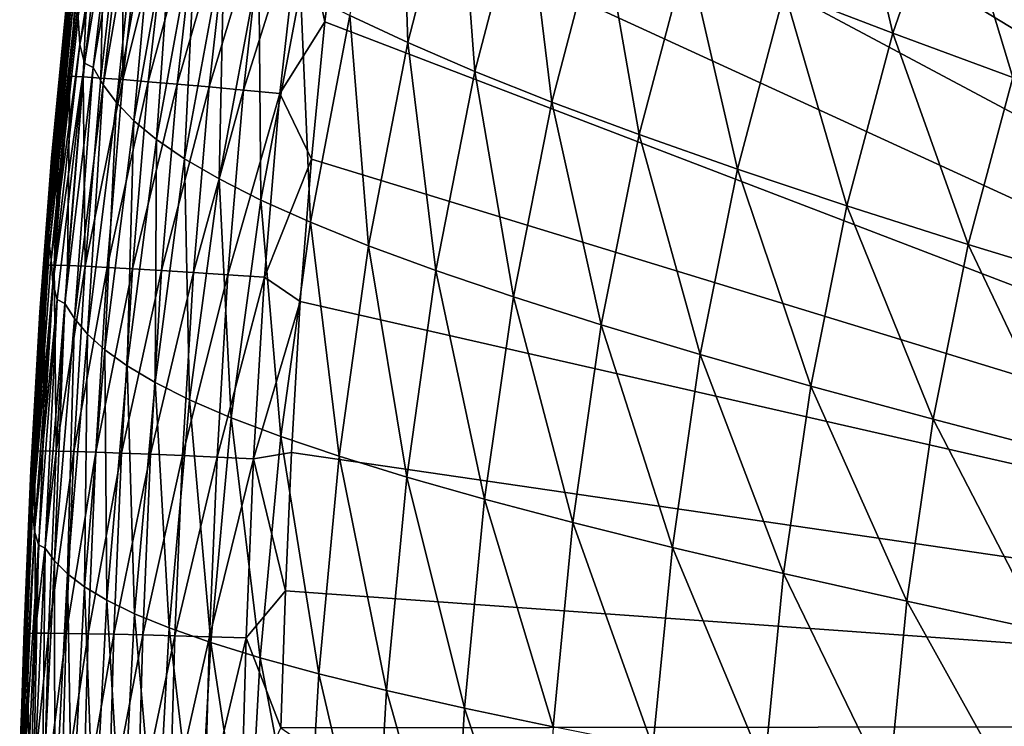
# Model space of a CAD drawing. Header units: metres. Extents: x -105 to 105, y -68 to 103.
# Tile 17 of 256: x -104.41 to -100.57, y 55.79 to 58.55. Entities that reach past the tile are written whole.
import ezdxf

# ---------------------------------------------------------------- set-up
doc = ezdxf.new("R2010")
doc.units = ezdxf.units.M
doc.layers.add('solid_FIT-BATH-150_SW0001', color=7, linetype='CONTINUOUS')

msp = doc.modelspace()

# ---------------------------------------------------------------- linework, layer by layer
at = {"layer": 'solid_FIT-BATH-150_SW0001'}
for points in [[(-95.036125, 61.398125, 16.499413), (-102.660469, 61.393547, 16.58135), (-96.062553, 55.791527, 16.580246)], [(-102.660469, 61.393547, 16.58135), (-102.809776, 60.88092, 16.591309), (-96.062553, 55.791527, 16.580246)], [(-102.809776, 60.88092, 16.591309), (-102.914131, 60.455437, 16.599327), (-96.062553, 55.791527, 16.580246)], [(-102.914131, 60.455437, 16.599327), (-103.007286, 60.008965, 16.607519), (-96.062553, 55.791527, 16.580246)], [(-103.007286, 60.008965, 16.607519), (-103.089859, 59.540897, 16.615883), (-96.062553, 55.791527, 16.580246)], [(-103.089859, 59.540897, 16.615883), (-103.162445, 59.05032, 16.624422), (-96.062553, 55.791527, 16.580246)], [(-104.03804, 59.340775, 0.581843), (-104.180092, 58.449085, 0.584605), (-104.186867, 58.554066, 2.446105)], [(-104.03804, 59.340775, 0.581843), (-104.018829, 59.260551, -1.178187), (-104.180092, 58.449085, 0.584605)], [(-102.901192, 58.456406, -13.577596), (-103.127052, 58.561962, -12.725296), (-102.929825, 59.336658, -12.742789)], [(-102.705276, 59.217552, -13.596373), (-102.901192, 58.456406, -13.577596), (-102.929825, 59.336658, -12.742789)], [(-101.009216, 58.492573, -16.810923), (-101.431633, 58.655537, -16.296139), (-101.203957, 59.316383, -16.32081)], [(-100.787437, 59.133469, -16.835321), (-101.009216, 58.492573, -16.810923), (-101.203957, 59.316383, -16.32081)], [(-104.180092, 58.449085, 0.584605), (-104.018829, 59.260551, -1.178187), (-104.162354, 58.376358, -1.174592)], [(-104.128128, 58.359283, -2.83284), (-104.162354, 58.376358, -1.174592), (-104.018829, 59.260551, -1.178187)], [(-103.97905, 59.242367, -2.837515), (-104.128128, 58.359283, -2.83284), (-104.018829, 59.260551, -1.178187)], [(-104.089767, 58.29166, -4.391534), (-104.128128, 58.359283, -2.83284), (-103.97905, 59.242367, -2.837515)], [(-103.939018, 59.167595, -4.397352), (-104.089767, 58.29166, -4.391534), (-103.97905, 59.242367, -2.837515)], [(-102.639412, 58.344025, -14.355005), (-102.901192, 58.456406, -13.577596), (-102.705276, 59.217552, -13.596373)], [(-102.445374, 59.090195, -14.374861), (-102.639412, 58.344025, -14.355005), (-102.705276, 59.217552, -13.596373)], [(-104.037689, 58.222488, -5.852983), (-104.089767, 58.29166, -4.391534), (-103.939018, 59.167595, -4.397352)], [(-103.885521, 59.090813, -5.860048), (-104.037689, 58.222488, -5.852983), (-103.939018, 59.167595, -4.397352)], [(-100.541756, 58.320557, -17.269224), (-101.009216, 58.492573, -16.810923), (-100.787437, 59.133469, -16.835321)], [(-100.326897, 58.940521, -17.292856), (-100.541756, 58.320557, -17.269224), (-100.787437, 59.133469, -16.835321)], [(-104.165955, 59.075584, 15.773396), (-104.234093, 58.594822, 15.632728), (-104.250809, 58.32613, 15.786013)], [(-104.165955, 59.075584, 15.773396), (-104.250809, 58.32613, 15.786013), (-104.218826, 58.325432, 15.928335)], [(-104.165955, 59.075584, 15.773396), (-104.218826, 58.325432, 15.928335), (-104.134102, 59.073956, 15.915707)], [(-104.134102, 59.073956, 15.915707), (-104.218826, 58.325432, 15.928335), (-104.167488, 58.322697, 16.062181)], [(-104.134102, 59.073956, 15.915707), (-104.167488, 58.322697, 16.062181), (-104.082977, 59.069664, 16.049555)], [(-104.082977, 59.069664, 16.049555), (-104.167488, 58.322697, 16.062181), (-104.098404, 58.318066, 16.185966)], [(-104.082977, 59.069664, 16.049555), (-104.098404, 58.318066, 16.185966), (-104.014175, 59.062901, 16.173361)], [(-104.014175, 59.062901, 16.173361), (-104.098404, 58.318066, 16.185966), (-104.013168, 58.311668, 16.298111)], [(-103.969131, 58.151493, -7.219321), (-104.037689, 58.222488, -5.852983), (-103.885521, 59.090813, -5.860048)], [(-104.014175, 59.062901, 16.173361), (-104.013168, 58.311668, 16.298111), (-103.929276, 59.053844, 16.28554)], [(-103.815826, 59.011631, -7.227704), (-103.969131, 58.151493, -7.219321), (-103.885521, 59.090813, -5.860048)], [(-102.339409, 58.224442, -15.061192), (-102.639412, 58.344025, -14.355005), (-102.445374, 59.090195, -14.374861)], [(-102.147858, 58.954243, -15.081864), (-102.339409, 58.224442, -15.061192), (-102.445374, 59.090195, -14.374861)], [(-103.929276, 59.053844, 16.28554), (-104.013168, 58.311668, 16.298111), (-103.829872, 59.042667, 16.384512)], [(-104.013168, 58.311668, 16.298111), (-103.913361, 58.303627, 16.397032), (-103.829872, 59.042667, 16.384512)], [(-103.829872, 59.042667, 16.384512), (-103.913361, 58.303627, 16.397032), (-103.717545, 59.029549, 16.468695)], [(-103.913361, 58.303627, 16.397032), (-103.800591, 58.294067, 16.48115), (-103.717545, 59.029549, 16.468695)], [(-103.717545, 59.029549, 16.468695), (-103.800591, 58.294067, 16.48115), (-103.593887, 59.014671, 16.536509)], [(-103.318916, 58.980381, 16.616695), (-103.224556, 58.537121, 16.633116), (-103.162445, 59.05032, 16.624422)], [(-103.162445, 59.05032, 16.624422), (-103.224556, 58.537121, 16.633116), (-96.062553, 55.791527, 16.580246)], [(-103.881355, 58.0784, -8.492677), (-103.969131, 58.151493, -7.219321), (-103.815826, 59.011631, -7.227704)], [(-103.727196, 58.929649, -8.502423), (-103.881355, 58.0784, -8.492677), (-103.815826, 59.011631, -7.227704)], [(-103.800591, 58.294067, 16.48115), (-103.676437, 58.283127, 16.548882), (-103.593887, 59.014671, 16.536509)], [(-103.593887, 59.014671, 16.536509), (-103.676437, 58.283127, 16.548882), (-103.46048, 58.998222, 16.586369)], [(-103.676437, 58.283127, 16.548882), (-103.542503, 58.270935, 16.598644), (-103.46048, 58.998222, 16.586369)], [(-103.46048, 58.998222, 16.586369), (-103.542503, 58.270935, 16.598644), (-103.318916, 58.980381, 16.616695)], [(-103.542503, 58.270935, 16.598644), (-103.400383, 58.257633, 16.628859), (-103.318916, 58.980381, 16.616695)], [(-103.318916, 58.980381, 16.616695), (-103.400383, 58.257633, 16.628859), (-103.224556, 58.537121, 16.633116)], [(-101.99897, 58.097313, -15.699871), (-102.339409, 58.224442, -15.061192), (-102.147858, 58.954243, -15.081864)], [(-101.810585, 58.809402, -15.721044), (-101.99897, 58.097313, -15.699871), (-102.147858, 58.954243, -15.081864)], [(-103.771576, 58.002865, -9.675368), (-103.881355, 58.0784, -8.492677), (-103.727196, 58.929649, -8.502423)], [(-103.616882, 58.84441, -9.686492), (-103.771576, 58.002865, -9.675368), (-103.727196, 58.929649, -8.502423)], [(-103.636909, 57.924297, -10.77042), (-103.771576, 58.002865, -9.675368), (-103.616882, 58.84441, -9.686492)], [(-103.48201, 58.755215, -10.782894), (-103.636909, 57.924297, -10.77042), (-103.616882, 58.84441, -9.686492)], [(-104.205147, 58.810295, 13.314953), (-104.302551, 57.834568, 13.31559), (-104.234093, 58.594822, 15.632728)], [(-104.302483, 57.801128, 10.932874), (-104.302551, 57.834568, 13.31559), (-104.205147, 58.810295, 13.314953)], [(-104.203857, 58.772095, 10.932146), (-104.302483, 57.801128, 10.932874), (-104.205147, 58.810295, 13.314953)], [(-101.616119, 57.96241, -16.274824), (-101.99897, 58.097313, -15.699871), (-101.810585, 58.809402, -15.721044)], [(-101.431633, 58.655537, -16.296139), (-101.616119, 57.96241, -16.274824), (-101.810585, 58.809402, -15.721044)], [(-104.302185, 57.760262, 8.654621), (-104.302483, 57.801128, 10.932874), (-104.203857, 58.772095, 10.932146)], [(-104.202042, 58.72546, 8.653789), (-104.302185, 57.760262, 8.654621), (-104.203857, 58.772095, 10.932146)], [(-103.474442, 57.842056, -11.781019), (-103.636909, 57.924297, -10.77042), (-103.48201, 58.755215, -10.782894)], [(-103.319702, 58.661316, -11.794779), (-103.474442, 57.842056, -11.781019), (-103.48201, 58.755215, -10.782894)], [(-104.301163, 57.713867, 6.481193), (-104.302185, 57.760262, 8.654621), (-104.202042, 58.72546, 8.653789)], [(-104.199287, 58.672577, 6.480176), (-104.301163, 57.713867, 6.481193), (-104.202042, 58.72546, 8.653789)], [(-104.298355, 57.663334, 4.412427), (-104.301163, 57.713867, 6.481193), (-104.199287, 58.672577, 6.480176)], [(-104.194656, 58.615032, 4.411109), (-104.298355, 57.663334, 4.412427), (-104.199287, 58.672577, 6.480176)], [(-103.281273, 57.755501, -12.710357), (-103.474442, 57.842056, -11.781019), (-103.319702, 58.661316, -11.794779)], [(-103.127052, 58.561962, -12.725296), (-103.281273, 57.755501, -12.710357), (-103.319702, 58.661316, -11.794779)], [(-101.18898, 57.819557, -16.789856), (-101.616119, 57.96241, -16.274824), (-101.431633, 58.655537, -16.296139)], [(-101.009216, 58.492573, -16.810923), (-101.18898, 57.819557, -16.789856), (-101.431633, 58.655537, -16.296139)], [(-104.302551, 57.834568, 13.31559), (-104.290924, 58.005718, 15.642424), (-104.234093, 58.594822, 15.632728)], [(-104.194656, 58.615032, 4.411109), (-104.292404, 57.609772, 2.447859), (-104.298355, 57.663334, 4.412427)], [(-104.194656, 58.615032, 4.411109), (-104.186867, 58.554066, 2.446105), (-104.292404, 57.609772, 2.447859)], [(-104.250809, 58.32613, 15.786013), (-104.234093, 58.594822, 15.632728), (-104.290924, 58.005718, 15.642424)], [(-103.054482, 57.663979, -13.561622), (-103.281273, 57.755501, -12.710357), (-103.127052, 58.561962, -12.725296)], [(-102.901192, 58.456406, -13.577596), (-103.054482, 57.663979, -13.561622), (-103.127052, 58.561962, -12.725296)], [(-104.180092, 58.449085, 0.584605), (-104.292404, 57.609772, 2.447859), (-104.186867, 58.554066, 2.446105)], [(-103.400383, 58.257633, 16.628859), (-103.276825, 58.00206, 16.641935), (-103.224556, 58.537121, 16.633116)], [(-103.224556, 58.537121, 16.633116), (-103.276825, 58.00206, 16.641935), (-96.062553, 55.791527, 16.580246)], [(-100.715942, 57.668659, -17.248816), (-101.18898, 57.819557, -16.789856), (-101.009216, 58.492573, -16.810923)], [(-100.541756, 58.320557, -17.269224), (-100.715942, 57.668659, -17.248816), (-101.009216, 58.492573, -16.810923)], [(-104.180092, 58.449085, 0.584605), (-104.285149, 57.51796, 0.586906), (-104.292404, 57.609772, 2.447859)], [(-104.180092, 58.449085, 0.584605), (-104.162354, 58.376358, -1.174592), (-104.285149, 57.51796, 0.586906)], [(-102.791351, 57.566936, -14.338182), (-103.054482, 57.663979, -13.561622), (-102.901192, 58.456406, -13.577596)], [(-102.639412, 58.344025, -14.355005), (-102.791351, 57.566936, -14.338182), (-102.901192, 58.456406, -13.577596)], [(-104.285149, 57.51796, 0.586906), (-104.162354, 58.376358, -1.174592), (-104.268623, 57.454231, -1.171587)], [(-104.238678, 57.438808, -2.828923), (-104.268623, 57.454231, -1.171587), (-104.162354, 58.376358, -1.174592)], [(-104.128128, 58.359283, -2.83284), (-104.238678, 57.438808, -2.828923), (-104.162354, 58.376358, -1.174592)], [(-104.250809, 58.32613, 15.786013), (-104.290924, 58.005718, 15.642424), (-104.312477, 57.587982, 15.79798)], [(-104.250809, 58.32613, 15.786013), (-104.312477, 57.587982, 15.79798), (-104.280411, 57.588017, 15.94032)], [(-104.250809, 58.32613, 15.786013), (-104.280411, 57.588017, 15.94032), (-104.218826, 58.325432, 15.928335)], [(-104.201668, 57.379669, -4.386653), (-104.238678, 57.438808, -2.828923), (-104.128128, 58.359283, -2.83284)], [(-104.089767, 58.29166, -4.391534), (-104.201668, 57.379669, -4.386653), (-104.128128, 58.359283, -2.83284)], [(-102.48951, 57.463985, -15.043742), (-102.791351, 57.566936, -14.338182), (-102.639412, 58.344025, -14.355005)], [(-102.339409, 58.224442, -15.061192), (-102.48951, 57.463985, -15.043742), (-102.639412, 58.344025, -14.355005)], [(-104.218826, 58.325432, 15.928335), (-104.280411, 57.588017, 15.94032), (-104.228951, 57.586514, 16.074167)], [(-104.218826, 58.325432, 15.928335), (-104.228951, 57.586514, 16.074167), (-104.167488, 58.322697, 16.062181)], [(-104.167488, 58.322697, 16.062181), (-104.228951, 57.586514, 16.074167), (-104.159698, 57.583576, 16.197945)], [(-104.150742, 57.319378, -5.847057), (-104.201668, 57.379669, -4.386653), (-104.089767, 58.29166, -4.391534)], [(-104.167488, 58.322697, 16.062181), (-104.159698, 57.583576, 16.197945), (-104.098404, 58.318066, 16.185966)], [(-104.098404, 58.318066, 16.185966), (-104.159698, 57.583576, 16.197945), (-104.013168, 58.311668, 16.298111)], [(-104.159698, 57.583576, 16.197945), (-104.074249, 57.579292, 16.310064), (-104.013168, 58.311668, 16.298111)], [(-104.037689, 58.222488, -5.852983), (-104.150742, 57.319378, -5.847057), (-104.089767, 58.29166, -4.391534)], [(-104.013168, 58.311668, 16.298111), (-104.074249, 57.579292, 16.310064), (-103.913361, 58.303627, 16.397032)], [(-104.074249, 57.579292, 16.310064), (-103.974205, 57.573746, 16.408949), (-103.913361, 58.303627, 16.397032)], [(-103.913361, 58.303627, 16.397032), (-103.974205, 57.573746, 16.408949), (-103.800591, 58.294067, 16.48115)], [(-103.974205, 57.573746, 16.408949), (-103.86116, 57.567028, 16.493015), (-103.800591, 58.294067, 16.48115)], [(-103.800591, 58.294067, 16.48115), (-103.86116, 57.567028, 16.493015), (-103.676437, 58.283127, 16.548882)], [(-100.195663, 57.509655, -17.655586), (-100.715942, 57.668659, -17.248816), (-100.541756, 58.320557, -17.269224)], [(-103.86116, 57.567028, 16.493015), (-103.73671, 57.559227, 16.560682), (-103.676437, 58.283127, 16.548882)], [(-103.676437, 58.283127, 16.548882), (-103.73671, 57.559227, 16.560682), (-103.542503, 58.270935, 16.598644)], [(-103.73671, 57.559227, 16.560682), (-103.602455, 57.550438, 16.610369), (-103.542503, 58.270935, 16.598644)], [(-103.542503, 58.270935, 16.598644), (-103.602455, 57.550438, 16.610369), (-103.400383, 58.257633, 16.628859)], [(-103.602455, 57.550438, 16.610369), (-103.459999, 57.54076, 16.640491), (-103.400383, 58.257633, 16.628859)], [(-103.400383, 58.257633, 16.628859), (-103.459999, 57.54076, 16.640491), (-103.276825, 58.00206, 16.641935)], [(-104.083138, 57.257755, -7.212296), (-104.150742, 57.319378, -5.847057), (-104.037689, 58.222488, -5.852983)], [(-103.969131, 58.151493, -7.219321), (-104.083138, 57.257755, -7.212296), (-104.037689, 58.222488, -5.852983)], [(-102.14669, 57.354748, -15.682054), (-102.48951, 57.463985, -15.043742), (-102.339409, 58.224442, -15.061192)], [(-101.99897, 58.097313, -15.699871), (-102.14669, 57.354748, -15.682054), (-102.339409, 58.224442, -15.061192)], [(-103.996086, 57.194626, -8.484527), (-104.083138, 57.257755, -7.212296), (-103.969131, 58.151493, -7.219321)], [(-103.881355, 58.0784, -8.492677), (-103.996086, 57.194626, -8.484527), (-103.969131, 58.151493, -7.219321)], [(-101.760849, 57.238941, -16.256924), (-102.14669, 57.354748, -15.682054), (-101.99897, 58.097313, -15.699871)], [(-101.616119, 57.96241, -16.274824), (-101.760849, 57.238941, -16.256924), (-101.99897, 58.097313, -15.699871)], [(-103.886795, 57.129742, -9.666098), (-103.996086, 57.194626, -8.484527), (-103.881355, 58.0784, -8.492677)], [(-103.771576, 58.002865, -9.675368), (-103.886795, 57.129742, -9.666098), (-103.881355, 58.0784, -8.492677)], [(-104.302551, 57.834568, 13.31559), (-104.335915, 57.404846, 15.65202), (-104.290924, 58.005718, 15.642424)], [(-104.312477, 57.587982, 15.79798), (-104.290924, 58.005718, 15.642424), (-104.335915, 57.404846, 15.65202)], [(-103.752365, 57.062622, -10.760063), (-103.886795, 57.129742, -9.666098), (-103.771576, 58.002865, -9.675368)], [(-103.636909, 57.924297, -10.77042), (-103.752365, 57.062622, -10.760063), (-103.771576, 58.002865, -9.675368)], [(-103.459999, 57.54076, 16.640491), (-103.320541, 57.445576, 16.650871), (-103.276825, 58.00206, 16.641935)], [(-103.276825, 58.00206, 16.641935), (-103.320541, 57.445576, 16.650871), (-96.062553, 55.791527, 16.580246)], [(-101.33007, 57.116314, -16.772184), (-101.760849, 57.238941, -16.256924), (-101.616119, 57.96241, -16.274824)], [(-101.18898, 57.819557, -16.789856), (-101.33007, 57.116314, -16.772184), (-101.616119, 57.96241, -16.274824)], [(-103.589874, 56.992729, -11.769643), (-103.752365, 57.062622, -10.760063), (-103.636909, 57.924297, -10.77042)], [(-103.474442, 57.842056, -11.781019), (-103.589874, 56.992729, -11.769643), (-103.636909, 57.924297, -10.77042)], [(-104.369972, 56.786747, 10.933457), (-104.369164, 56.814667, 13.316102), (-104.302551, 57.834568, 13.31559)], [(-104.302483, 57.801128, 10.932874), (-104.369972, 56.786747, 10.933457), (-104.302551, 57.834568, 13.31559)], [(-104.302551, 57.834568, 13.31559), (-104.369164, 56.814667, 13.316102), (-104.335915, 57.404846, 15.65202)], [(-103.3964, 56.919521, -12.698059), (-103.589874, 56.992729, -11.769643), (-103.474442, 57.842056, -11.781019)], [(-103.281273, 57.755501, -12.710357), (-103.3964, 56.919521, -12.698059), (-103.474442, 57.842056, -11.781019)], [(-104.370804, 56.752598, 8.655288), (-104.369972, 56.786747, 10.933457), (-104.302483, 57.801128, 10.932874)], [(-104.302185, 57.760262, 8.654621), (-104.370804, 56.752598, 8.655288), (-104.302483, 57.801128, 10.932874)], [(-100.852699, 56.986675, -17.231693), (-101.33007, 57.116314, -16.772184), (-101.18898, 57.819557, -16.789856)], [(-100.715942, 57.668659, -17.248816), (-100.852699, 56.986675, -17.231693), (-101.18898, 57.819557, -16.789856)], [(-104.37104, 56.713787, 6.482008), (-104.370804, 56.752598, 8.655288), (-104.302185, 57.760262, 8.654621)], [(-104.301163, 57.713867, 6.481193), (-104.37104, 56.713787, 6.482008), (-104.302185, 57.760262, 8.654621)], [(-103.169014, 56.842461, -13.548535), (-103.3964, 56.919521, -12.698059), (-103.281273, 57.755501, -12.710357)], [(-103.054482, 57.663979, -13.561622), (-103.169014, 56.842461, -13.548535), (-103.281273, 57.755501, -12.710357)], [(-104.369576, 56.671478, 4.413486), (-104.37104, 56.713787, 6.482008), (-104.301163, 57.713867, 6.481193)], [(-104.298355, 57.663334, 4.412427), (-104.369576, 56.671478, 4.413486), (-104.301163, 57.713867, 6.481193)], [(-104.298355, 57.663334, 4.412427), (-104.36499, 56.626617, 2.44927), (-104.369576, 56.671478, 4.413486)], [(-104.298355, 57.663334, 4.412427), (-104.292404, 57.609772, 2.447859), (-104.36499, 56.626617, 2.44927)], [(-102.904968, 56.761059, -14.324466), (-103.169014, 56.842461, -13.548535), (-103.054482, 57.663979, -13.561622)], [(-102.791351, 57.566936, -14.338182), (-102.904968, 56.761059, -14.324466), (-103.054482, 57.663979, -13.561622)], [(-100.327347, 56.849865, -17.639339), (-100.852699, 56.986675, -17.231693), (-100.715942, 57.668659, -17.248816)], [(-100.195663, 57.509655, -17.655586), (-100.327347, 56.849865, -17.639339), (-100.715942, 57.668659, -17.248816)], [(-104.285149, 57.51796, 0.586906), (-104.36499, 56.626617, 2.44927), (-104.292404, 57.609772, 2.447859)], [(-104.312477, 57.587982, 15.79798), (-104.335915, 57.404846, 15.65202), (-104.356293, 56.86235, 15.809332)], [(-104.312477, 57.587982, 15.79798), (-104.356293, 56.86235, 15.809332), (-104.324196, 56.862953, 15.951692)], [(-104.280411, 57.588017, 15.94032), (-104.324196, 56.862953, 15.951692), (-104.272675, 56.862419, 16.085548)], [(-104.312477, 57.587982, 15.79798), (-104.324196, 56.862953, 15.951692), (-104.280411, 57.588017, 15.94032)], [(-104.280411, 57.588017, 15.94032), (-104.272675, 56.862419, 16.085548), (-104.228951, 57.586514, 16.074167)], [(-104.228951, 57.586514, 16.074167), (-104.272675, 56.862419, 16.085548), (-104.159698, 57.583576, 16.197945)], [(-104.272675, 56.862419, 16.085548), (-104.203323, 56.860825, 16.209322), (-104.159698, 57.583576, 16.197945)], [(-104.159698, 57.583576, 16.197945), (-104.203323, 56.860825, 16.209322), (-104.074249, 57.579292, 16.310064)], [(-104.203323, 56.860825, 16.209322), (-104.117752, 56.858215, 16.32143), (-104.074249, 57.579292, 16.310064)], [(-104.074249, 57.579292, 16.310064), (-104.117752, 56.858215, 16.32143), (-103.974205, 57.573746, 16.408949)], [(-104.117752, 56.858215, 16.32143), (-104.017563, 56.854652, 16.420288), (-103.974205, 57.573746, 16.408949)], [(-103.974205, 57.573746, 16.408949), (-104.017563, 56.854652, 16.420288), (-103.86116, 57.567028, 16.493015)], [(-104.017563, 56.854652, 16.420288), (-103.90435, 56.850193, 16.504318), (-103.86116, 57.567028, 16.493015)], [(-103.86116, 57.567028, 16.493015), (-103.90435, 56.850193, 16.504318), (-103.73671, 57.559227, 16.560682)], [(-103.90435, 56.850193, 16.504318), (-103.779716, 56.844891, 16.571936), (-103.73671, 57.559227, 16.560682)], [(-103.73671, 57.559227, 16.560682), (-103.779716, 56.844891, 16.571936), (-103.602455, 57.550438, 16.610369)], [(-102.601852, 56.674934, -15.029578), (-102.904968, 56.761059, -14.324466), (-102.791351, 57.566936, -14.338182)], [(-102.48951, 57.463985, -15.043742), (-102.601852, 56.674934, -15.029578), (-102.791351, 57.566936, -14.338182)], [(-103.779716, 56.844891, 16.571936), (-103.645264, 56.83881, 16.621557), (-103.602455, 57.550438, 16.610369)], [(-103.602455, 57.550438, 16.610369), (-103.645264, 56.83881, 16.621557), (-103.459999, 57.54076, 16.640491)], [(-103.645264, 56.83881, 16.621557), (-103.502594, 56.832016, 16.651604), (-103.459999, 57.54076, 16.640491)], [(-103.459999, 57.54076, 16.640491), (-103.502594, 56.832016, 16.651604), (-103.320541, 57.445576, 16.650871)], [(-104.285149, 57.51796, 0.586906), (-104.357445, 56.549992, 0.588758), (-104.36499, 56.626617, 2.44927)], [(-104.285149, 57.51796, 0.586906), (-104.268623, 57.454231, -1.171587), (-104.357445, 56.549992, 0.588758)], [(-104.357445, 56.549992, 0.588758), (-104.268623, 57.454231, -1.171587), (-104.341835, 56.496727, -1.169168)], [(-104.314972, 56.483536, -2.825771), (-104.341835, 56.496727, -1.169168), (-104.268623, 57.454231, -1.171587)], [(-104.238678, 57.438808, -2.828923), (-104.314972, 56.483536, -2.825771), (-104.268623, 57.454231, -1.171587)], [(-103.502594, 56.832016, 16.651604), (-103.354889, 56.857491, 16.660034), (-103.320541, 57.445576, 16.650871)], [(-103.320541, 57.445576, 16.650871), (-103.354889, 56.857491, 16.660034), (-96.062553, 55.791527, 16.580246)], [(-102.257339, 56.583714, -15.667644), (-102.601852, 56.674934, -15.029578), (-102.48951, 57.463985, -15.043742)], [(-102.14669, 57.354748, -15.682054), (-102.257339, 56.583714, -15.667644), (-102.48951, 57.463985, -15.043742)], [(-104.369164, 56.814667, 13.316102), (-104.370949, 56.788509, 15.661573), (-104.335915, 57.404846, 15.65202)], [(-104.356293, 56.86235, 15.809332), (-104.335915, 57.404846, 15.65202), (-104.370949, 56.788509, 15.661573)], [(-104.278961, 56.434185, -4.38273), (-104.314972, 56.483536, -2.825771), (-104.238678, 57.438808, -2.828923)], [(-104.201668, 57.379669, -4.386653), (-104.278961, 56.434185, -4.38273), (-104.238678, 57.438808, -2.828923)], [(-104.228905, 56.384018, -5.842306), (-104.278961, 56.434185, -4.38273), (-104.201668, 57.379669, -4.386653)], [(-104.150742, 57.319378, -5.847057), (-104.228905, 56.384018, -5.842306), (-104.201668, 57.379669, -4.386653)], [(-101.869347, 56.487083, -16.242487), (-102.257339, 56.583714, -15.667644), (-102.14669, 57.354748, -15.682054)], [(-101.760849, 57.238941, -16.256924), (-101.869347, 56.487083, -16.242487), (-102.14669, 57.354748, -15.682054)], [(-104.16201, 56.33292, -7.206682), (-104.228905, 56.384018, -5.842306), (-104.150742, 57.319378, -5.847057)], [(-104.083138, 57.257755, -7.212296), (-104.16201, 56.33292, -7.206682), (-104.150742, 57.319378, -5.847057)], [(-104.075516, 56.280796, -8.478042), (-104.16201, 56.33292, -7.206682), (-104.083138, 57.257755, -7.212296)], [(-103.996086, 57.194626, -8.484527), (-104.075516, 56.280796, -8.478042), (-104.083138, 57.257755, -7.212296)], [(-101.435913, 56.38475, -16.757954), (-101.869347, 56.487083, -16.242487), (-101.760849, 57.238941, -16.256924)], [(-101.33007, 57.116314, -16.772184), (-101.435913, 56.38475, -16.757954), (-101.760849, 57.238941, -16.256924)], [(-103.966629, 56.22747, -9.658757), (-104.075516, 56.280796, -8.478042), (-103.996086, 57.194626, -8.484527)], [(-103.886795, 57.129742, -9.666098), (-103.966629, 56.22747, -9.658757), (-103.996086, 57.194626, -8.484527)], [(-103.832428, 56.172569, -10.751907), (-103.966629, 56.22747, -9.658757), (-103.886795, 57.129742, -9.666098)], [(-103.752365, 57.062622, -10.760063), (-103.832428, 56.172569, -10.751907), (-103.886795, 57.129742, -9.666098)], [(-100.955338, 56.276485, -17.217915), (-101.435913, 56.38475, -16.757954), (-101.33007, 57.116314, -16.772184)], [(-100.852699, 56.986675, -17.231693), (-100.955338, 56.276485, -17.217915), (-101.33007, 57.116314, -16.772184)], [(-103.669991, 56.115654, -11.760736), (-103.832428, 56.172569, -10.751907), (-103.752365, 57.062622, -10.760063)], [(-103.589874, 56.992729, -11.769643), (-103.669991, 56.115654, -11.760736), (-103.752365, 57.062622, -10.760063)], [(-103.476379, 56.056293, -12.68849), (-103.669991, 56.115654, -11.760736), (-103.589874, 56.992729, -11.769643)], [(-103.3964, 56.919521, -12.698059), (-103.476379, 56.056293, -12.68849), (-103.589874, 56.992729, -11.769643)], [(-100.426216, 56.162064, -17.626263), (-100.955338, 56.276485, -17.217915), (-100.852699, 56.986675, -17.231693)], [(-100.327347, 56.849865, -17.639339), (-100.426216, 56.162064, -17.626263), (-100.852699, 56.986675, -17.231693)], [(-103.248657, 55.994053, -13.538415), (-103.476379, 56.056293, -12.68849), (-103.3964, 56.919521, -12.698059)], [(-103.169014, 56.842461, -13.548535), (-103.248657, 55.994053, -13.538415), (-103.3964, 56.919521, -12.698059)], [(-104.356293, 56.86235, 15.809332), (-104.370949, 56.788509, 15.661573), (-104.396919, 56.16383, 15.670966)], [(-104.356293, 56.86235, 15.809332), (-104.396919, 56.16383, 15.670966), (-104.386391, 56.150623, 15.820086)], [(-104.356293, 56.86235, 15.809332), (-104.386391, 56.150623, 15.820086), (-104.354294, 56.151661, 15.96247)], [(-104.356293, 56.86235, 15.809332), (-104.354294, 56.151661, 15.96247), (-104.324196, 56.862953, 15.951692)], [(-104.324196, 56.862953, 15.951692), (-104.354294, 56.151661, 15.96247), (-104.272675, 56.862419, 16.085548)], [(-104.354294, 56.151661, 15.96247), (-104.302734, 56.151882, 16.096342), (-104.272675, 56.862419, 16.085548)], [(-104.272675, 56.862419, 16.085548), (-104.302734, 56.151882, 16.096342), (-104.203323, 56.860825, 16.209322)], [(-104.302734, 56.151882, 16.096342), (-104.233337, 56.151329, 16.220119), (-104.203323, 56.860825, 16.209322)], [(-104.203323, 56.860825, 16.209322), (-104.233337, 56.151329, 16.220119), (-104.117752, 56.858215, 16.32143)], [(-104.233337, 56.151329, 16.220119), (-104.14769, 56.150032, 16.33222), (-104.117752, 56.858215, 16.32143)], [(-104.117752, 56.858215, 16.32143), (-104.14769, 56.150032, 16.33222), (-104.017563, 56.854652, 16.420288)], [(-104.14769, 56.150032, 16.33222), (-104.047409, 56.148026, 16.431063), (-104.017563, 56.854652, 16.420288)], [(-104.017563, 56.854652, 16.420288), (-104.047409, 56.148026, 16.431063), (-103.90435, 56.850193, 16.504318)], [(-104.047409, 56.148026, 16.431063), (-103.934082, 56.145332, 16.515064), (-103.90435, 56.850193, 16.504318)], [(-103.90435, 56.850193, 16.504318), (-103.934082, 56.145332, 16.515064), (-103.779716, 56.844891, 16.571936)], [(-103.934082, 56.145332, 16.515064), (-103.809334, 56.141994, 16.582642), (-103.779716, 56.844891, 16.571936)], [(-103.779716, 56.844891, 16.571936), (-103.809334, 56.141994, 16.582642), (-103.645264, 56.83881, 16.621557)], [(-103.809334, 56.141994, 16.582642), (-103.674751, 56.138042, 16.632214), (-103.645264, 56.83881, 16.621557)], [(-103.645264, 56.83881, 16.621557), (-103.674751, 56.138042, 16.632214), (-103.502594, 56.832016, 16.651604)], [(-103.674751, 56.138042, 16.632214), (-103.531944, 56.133518, 16.662199), (-103.502594, 56.832016, 16.651604)], [(-103.502594, 56.832016, 16.651604), (-103.531944, 56.133518, 16.662199), (-103.378372, 56.317432, 16.668222)], [(-103.502594, 56.832016, 16.651604), (-103.378372, 56.317432, 16.668222), (-103.354889, 56.857491, 16.660034)], [(-103.354889, 56.857491, 16.660034), (-103.378372, 56.317432, 16.668222), (-96.062553, 55.791527, 16.580246)], [(-102.984062, 55.928528, -14.313927), (-103.248657, 55.994053, -13.538415), (-103.169014, 56.842461, -13.548535)], [(-102.904968, 56.761059, -14.324466), (-102.984062, 55.928528, -14.313927), (-103.169014, 56.842461, -13.548535)], [(-104.411438, 55.732815, 10.933905), (-104.410065, 55.754513, 13.316494), (-104.369164, 56.814667, 13.316102)], [(-104.369972, 56.786747, 10.933457), (-104.411438, 55.732815, 10.933905), (-104.369164, 56.814667, 13.316102)], [(-104.369164, 56.814667, 13.316102), (-104.410065, 55.754513, 13.316494), (-104.370949, 56.788509, 15.661573)], [(-104.414032, 55.676044, 6.482635), (-104.412979, 55.706253, 8.655799), (-104.370804, 56.752598, 8.655288)], [(-104.37104, 56.713787, 6.482008), (-104.414032, 55.676044, 6.482635), (-104.370804, 56.752598, 8.655288)], [(-104.412979, 55.706253, 8.655799), (-104.411438, 55.732815, 10.933905), (-104.369972, 56.786747, 10.933457)], [(-104.370804, 56.752598, 8.655288), (-104.412979, 55.706253, 8.655799), (-104.369972, 56.786747, 10.933457)], [(-104.410065, 55.754513, 13.316494), (-104.396919, 56.16383, 15.670966), (-104.370949, 56.788509, 15.661573)], [(-102.680153, 55.859367, -15.01876), (-102.984062, 55.928528, -14.313927), (-102.904968, 56.761059, -14.324466)], [(-102.601852, 56.674934, -15.029578), (-102.680153, 55.859367, -15.01876), (-102.904968, 56.761059, -14.324466)], [(-104.413437, 55.643093, 4.414298), (-104.414032, 55.676044, 6.482635), (-104.37104, 56.713787, 6.482008)], [(-104.369576, 56.671478, 4.413486), (-104.413437, 55.643093, 4.414298), (-104.37104, 56.713787, 6.482008)], [(-102.334541, 55.786228, -15.656694), (-102.680153, 55.859367, -15.01876), (-102.601852, 56.674934, -15.029578)], [(-102.257339, 56.583714, -15.667644), (-102.334541, 55.786228, -15.656694), (-102.601852, 56.674934, -15.029578)], [(-104.369576, 56.671478, 4.413486), (-104.409744, 55.608143, 2.450352), (-104.413437, 55.643093, 4.414298)], [(-104.369576, 56.671478, 4.413486), (-104.36499, 56.626617, 2.44927), (-104.409744, 55.608143, 2.450352)], [(-104.357445, 56.549992, 0.588758), (-104.409744, 55.608143, 2.450352), (-104.36499, 56.626617, 2.44927)], [(-101.945129, 55.708801, -16.231562), (-102.334541, 55.786228, -15.656694), (-102.257339, 56.583714, -15.667644)], [(-101.869347, 56.487083, -16.242487), (-101.945129, 55.708801, -16.231562), (-102.257339, 56.583714, -15.667644)], [(-104.357445, 56.549992, 0.588758), (-104.402069, 55.548603, 0.590176), (-104.409744, 55.608143, 2.450352)], [(-104.357445, 56.549992, 0.588758), (-104.341835, 56.496727, -1.169168), (-104.402069, 55.548603, 0.590176)], [(-104.402069, 55.548603, 0.590176), (-104.341835, 56.496727, -1.169168), (-104.38707, 55.507172, -1.167323)], [(-104.362167, 55.496735, -2.823377), (-104.38707, 55.507172, -1.167323), (-104.341835, 56.496727, -1.169168)], [(-104.314972, 56.483536, -2.825771), (-104.362167, 55.496735, -2.823377), (-104.341835, 56.496727, -1.169168)], [(-104.326813, 55.458397, -4.379765), (-104.362167, 55.496735, -2.823377), (-104.314972, 56.483536, -2.825771)], [(-104.278961, 56.434185, -4.38273), (-104.326813, 55.458397, -4.379765), (-104.314972, 56.483536, -2.825771)], [(-101.509911, 55.626797, -16.747215), (-101.945129, 55.708801, -16.231562), (-101.869347, 56.487083, -16.242487)], [(-101.435913, 56.38475, -16.757954), (-101.509911, 55.626797, -16.747215), (-101.869347, 56.487083, -16.242487)], [(-104.277321, 55.41951, -5.838732), (-104.326813, 55.458397, -4.379765), (-104.278961, 56.434185, -4.38273)], [(-104.228905, 56.384018, -5.842306), (-104.277321, 55.41951, -5.838732), (-104.278961, 56.434185, -4.38273)], [(-104.210907, 55.380013, -7.202483), (-104.277321, 55.41951, -5.838732), (-104.228905, 56.384018, -5.842306)], [(-104.16201, 56.33292, -7.206682), (-104.210907, 55.380013, -7.202483), (-104.228905, 56.384018, -5.842306)], [(-101.027161, 55.539974, -17.207531), (-101.509911, 55.626797, -16.747215), (-101.435913, 56.38475, -16.757954)], [(-100.955338, 56.276485, -17.217915), (-101.027161, 55.539974, -17.207531), (-101.435913, 56.38475, -16.757954)], [(-104.124802, 55.339851, -8.473224), (-104.210907, 55.380013, -7.202483), (-104.16201, 56.33292, -7.206682)], [(-104.075516, 56.280796, -8.478042), (-104.124802, 55.339851, -8.473224), (-104.16201, 56.33292, -7.206682)], [(-103.531944, 56.133518, 16.662199), (-103.396881, 55.782887, 16.676146), (-103.378372, 56.317432, 16.668222)], [(-103.378372, 56.317432, 16.668222), (-103.396881, 55.782887, 16.676146), (-96.062553, 55.791527, 16.580246)], [(-104.016197, 55.298923, -9.653344), (-104.124802, 55.339851, -8.473224), (-104.075516, 56.280796, -8.478042)], [(-103.966629, 56.22747, -9.658757), (-104.016197, 55.298923, -9.653344), (-104.075516, 56.280796, -8.478042)], [(-100.495461, 55.448101, -17.616417), (-101.027161, 55.539974, -17.207531), (-100.955338, 56.276485, -17.217915)], [(-100.426216, 56.162064, -17.626263), (-100.495461, 55.448101, -17.616417), (-100.955338, 56.276485, -17.217915)], [(-103.882179, 55.256939, -10.745939), (-104.016197, 55.298923, -9.653344), (-103.966629, 56.22747, -9.658757)], [(-103.832428, 56.172569, -10.751907), (-103.882179, 55.256939, -10.745939), (-103.966629, 56.22747, -9.658757)], [(-104.410065, 55.754513, 13.316494), (-104.414757, 55.556137, 15.679837), (-104.396919, 56.16383, 15.670966)], [(-104.386391, 56.150623, 15.820086), (-104.396919, 56.16383, 15.670966), (-104.414757, 55.556137, 15.679837)], [(-104.386391, 56.150623, 15.820086), (-104.414757, 55.556137, 15.679837), (-104.406166, 55.454308, 15.830257)], [(-104.386391, 56.150623, 15.820086), (-104.406166, 55.454308, 15.830257), (-104.374054, 55.455669, 15.972666)], [(-104.386391, 56.150623, 15.820086), (-104.374054, 55.455669, 15.972666), (-104.354294, 56.151661, 15.96247)], [(-104.374054, 55.455669, 15.972666), (-104.322472, 55.456455, 16.106554), (-104.302734, 56.151882, 16.096342)], [(-104.354294, 56.151661, 15.96247), (-104.374054, 55.455669, 15.972666), (-104.302734, 56.151882, 16.096342)], [(-104.302734, 56.151882, 16.096342), (-104.322472, 55.456455, 16.106554), (-104.233337, 56.151329, 16.220119)], [(-104.322472, 55.456455, 16.106554), (-104.253029, 55.456696, 16.230341), (-104.233337, 56.151329, 16.220119)], [(-104.233337, 56.151329, 16.220119), (-104.253029, 55.456696, 16.230341), (-104.14769, 56.150032, 16.33222)], [(-104.253029, 55.456696, 16.230341), (-104.167328, 55.456394, 16.342442), (-104.14769, 56.150032, 16.33222)], [(-104.14769, 56.150032, 16.33222), (-104.167328, 55.456394, 16.342442), (-104.047409, 56.148026, 16.431063)], [(-104.167328, 55.456394, 16.342442), (-104.066978, 55.45557, 16.441275), (-104.047409, 56.148026, 16.431063)], [(-104.047409, 56.148026, 16.431063), (-104.066978, 55.45557, 16.441275), (-103.934082, 56.145332, 16.515064)], [(-104.066978, 55.45557, 16.441275), (-103.953583, 55.454231, 16.525255), (-103.934082, 56.145332, 16.515064)], [(-103.934082, 56.145332, 16.515064), (-103.953583, 55.454231, 16.525255), (-103.809334, 56.141994, 16.582642)], [(-103.953583, 55.454231, 16.525255), (-103.828751, 55.452393, 16.592804), (-103.809334, 56.141994, 16.582642)], [(-103.719818, 55.213577, -11.754272), (-103.882179, 55.256939, -10.745939), (-103.832428, 56.172569, -10.751907)], [(-103.669991, 56.115654, -11.760736), (-103.719818, 55.213577, -11.754272), (-103.832428, 56.172569, -10.751907)], [(-103.809334, 56.141994, 16.582642), (-103.828751, 55.452393, 16.592804), (-103.674751, 56.138042, 16.632214)], [(-103.828751, 55.452393, 16.592804), (-103.694084, 55.450073, 16.642334), (-103.674751, 56.138042, 16.632214)], [(-103.674751, 56.138042, 16.632214), (-103.694084, 55.450073, 16.642334), (-103.531944, 56.133518, 16.662199)], [(-103.526176, 55.168507, -12.681602), (-103.719818, 55.213577, -11.754272), (-103.669991, 56.115654, -11.760736)], [(-103.694084, 55.450073, 16.642334), (-103.551193, 55.447292, 16.672266), (-103.531944, 56.133518, 16.662199)], [(-103.476379, 56.056293, -12.68849), (-103.526176, 55.168507, -12.681602), (-103.669991, 56.115654, -11.760736)], [(-103.531944, 56.133518, 16.662199), (-103.551193, 55.447292, 16.672266), (-103.396881, 55.782887, 16.676146)], [(-103.298317, 55.121403, -13.531195), (-103.526176, 55.168507, -12.681602), (-103.476379, 56.056293, -12.68849)], [(-103.248657, 55.994053, -13.538415), (-103.298317, 55.121403, -13.531195), (-103.476379, 56.056293, -12.68849)], [(-103.033463, 55.071949, -14.306474), (-103.298317, 55.121403, -13.531195), (-103.248657, 55.994053, -13.538415)], [(-102.984062, 55.928528, -14.313927), (-103.033463, 55.071949, -14.306474), (-103.248657, 55.994053, -13.538415)], [(-102.729134, 55.019855, -15.011173), (-103.033463, 55.071949, -14.306474), (-102.984062, 55.928528, -14.313927)], [(-102.680153, 55.859367, -15.01876), (-102.729134, 55.019855, -15.011173), (-102.984062, 55.928528, -14.313927)], [(-102.382927, 54.964832, -15.649073), (-102.729134, 55.019855, -15.011173), (-102.680153, 55.859367, -15.01876)], [(-102.334541, 55.786228, -15.656694), (-102.382927, 54.964832, -15.649073), (-102.680153, 55.859367, -15.01876)], [(-96.062553, 55.791527, 16.580246), (-103.396881, 55.782887, 16.676146), (-95.553635, 50.324783, 16.629944)]]:
    msp.add_3dface(points, dxfattribs=at)

doc.saveas('drawing.dxf')
